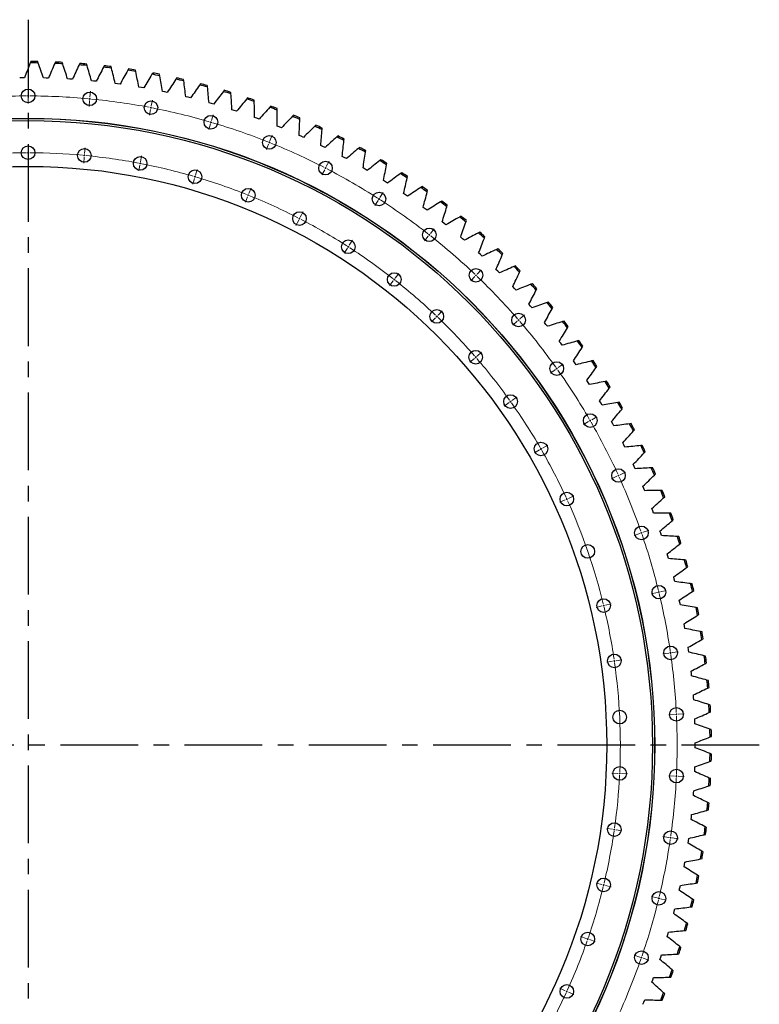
# Model space of a CAD drawing. Header units: millimetres. Extents: x -1667 to 19198, y 41631 to 57243.
# Tile 4 of 19: x 3574 to 5691, y 44721 to 47538. Entities that reach past the tile are written whole.
import ezdxf

# ---------------------------------------------------------------- set-up
doc = ezdxf.new("R2010")
doc.units = ezdxf.units.MM
doc.header["$LTSCALE"] = 100
doc.linetypes.add('CENTER', pattern=[10.16, 6.35, -1.27, 1.27, -1.27])

msp = doc.modelspace()

# ---------------------------------------------------------------- linework, layer by layer
at = {"linetype": 'CENTER', "ltscale": 0.35}
for p, q in [((3598.5, 47537.9), (3598.5, 43386.8)), ((5691.2, 45462.4), (1505.8, 45462.4))]:
    msp.add_line(p, q, dxfattribs=at)
at = {"color": 7, "linetype": 'Continuous', "lineweight": 25}
for p, q in [((3606.2, 47418.1), (3604.6, 47414.2)), ((3627.5, 47413.9), (3626, 47418)), ((3676.4, 47416.6), (3674.7, 47412.7)), ((3697.5, 47411.7), (3696.2, 47415.7)), ((3746.5, 47412.6), (3744.6, 47408.7)), ((3767.4, 47406.8), (3766.2, 47411)), ((3816.4, 47406), (3814.4, 47402.2)), ((3837.1, 47399.5), (3836.1, 47403.7)), ((3886, 47396.9), (3883.9, 47393.2)), ((3906.5, 47389.7), (3905.6, 47393.9)), ((3955.3, 47385.4), (3953, 47381.7)), ((3975.5, 47377.4), (3974.7, 47381.6)), ((3581.4, 47371.6), (3574.4, 47371.5)), ((3588.3, 47371.7), (3581.4, 47371.6)), ((3649.9, 47371), (3643, 47371.2)), ((3656.9, 47370.8), (3649.9, 47371)), ((3718.4, 47368), (3711.5, 47368.4)), ((3725.3, 47367.5), (3718.4, 47368)), ((3786.7, 47362.4), (3779.8, 47363.1)), ((3793.7, 47361.7), (3786.7, 47362.4)), ((3854.8, 47354.4), (3847.9, 47355.3)), ((3861.7, 47353.5), (3854.8, 47354.4)), ((4024.1, 47371.3), (4021.7, 47367.7)), ((4044, 47362.7), (4043.4, 47366.9)), ((4092.3, 47354.8), (4089.8, 47351.3)), ((4111.9, 47345.4), (4111.5, 47349.7)), ((3922.6, 47344), (3915.7, 47345.2)), ((3929.4, 47342.8), (3922.6, 47344)), ((3989.9, 47331.2), (3983.1, 47332.6)), ((3996.7, 47329.7), (3989.9, 47331.2)), ((4159.9, 47335.9), (4157.3, 47332.5)), ((4179.2, 47325.8), (4178.9, 47330.1)), ((4056.7, 47315.9), (4050, 47317.6)), ((4063.5, 47314.2), (4056.7, 47315.9)), ((4123, 47298.3), (4116.3, 47300.2)), ((4129.7, 47296.3), (4123, 47298.3)), ((4226.8, 47314.5), (4224.1, 47311.2)), ((4245.7, 47303.8), (4245.6, 47308)), ((4292.9, 47290.8), (4290, 47287.6)), ((4188.5, 47278.3), (4181.9, 47280.4)), ((4195.1, 47276.1), (4188.5, 47278.3)), ((4311.4, 47279.3), (4311.4, 47283.6)), ((4358.1, 47264.7), (4355.1, 47261.6)), ((4253.4, 47255.9), (4246.8, 47258.3)), ((4259.9, 47253.5), (4253.4, 47255.9)), ((4376.1, 47252.6), (4376.3, 47256.9)), ((4422.3, 47236.2), (4419.2, 47233.2)), ((4317.3, 47231.3), (4310.9, 47233.8)), ((4323.7, 47228.6), (4317.3, 47231.3)), ((4380.3, 47204.3), (4374, 47207.1)), ((4439.9, 47223.5), (4440.2, 47227.8)), ((4386.7, 47201.4), (4380.3, 47204.3)), ((4442.4, 47175.1), (4436.1, 47178.2)), ((4485.4, 47205.5), (4482.2, 47202.6)), ((4502.6, 47192.2), (4503.1, 47196.4)), ((4448.6, 47172), (4442.4, 47175.1)), ((4547.4, 47172.6), (4544.1, 47169.8)), ((4564.1, 47158.6), (4564.7, 47162.8)), ((4503.3, 47143.7), (4497.2, 47147)), ((4509.4, 47140.4), (4503.3, 47143.7)), ((4608.2, 47137.4), (4604.8, 47134.7)), ((4624.3, 47122.9), (4625.1, 47127.1)), ((4563.1, 47110.2), (4557.1, 47113.7)), ((4569.1, 47106.6), (4563.1, 47110.2)), ((4667.7, 47100.1), (4664.2, 47097.5)), ((4621.6, 47074.5), (4615.7, 47078.2)), ((4627.5, 47070.7), (4621.6, 47074.5)), ((4683.3, 47085), (4684.2, 47089.1)), ((4678.8, 47036.7), (4673.1, 47040.6)), ((4725.8, 47060.6), (4722.2, 47058.2)), ((4740.8, 47045), (4741.9, 47049.1)), ((4684.5, 47032.8), (4678.8, 47036.7)), ((4782.4, 47019.1), (4778.8, 47016.9)), ((4734.6, 46996.9), (4729, 47001)), ((4740.2, 46992.8), (4734.6, 46996.9)), ((4796.9, 47003), (4798.1, 47007)), ((4789, 46955.2), (4783.5, 46959.5)), ((4794.4, 46950.8), (4789, 46955.2)), ((4837.5, 46975.6), (4833.8, 46973.5)), ((4851.4, 46958.9), (4852.8, 46963)), ((4891.1, 46930.2), (4887.3, 46928.2)), ((4841.8, 46911.5), (4836.5, 46916)), ((4847.1, 46906.9), (4841.8, 46911.5)), ((4904.3, 46913), (4905.9, 46917)), ((4893, 46865.9), (4887.9, 46870.6)), ((4942.9, 46882.8), (4939.1, 46881)), ((4955.6, 46865.2), (4957.3, 46869.1)), ((4898.1, 46861.2), (4893, 46865.9)), ((4942.6, 46818.5), (4937.6, 46823.4)), ((4947.5, 46813.6), (4942.6, 46818.5)), ((4993, 46833.7), (4989.1, 46831.9)), ((5005.1, 46815.6), (5006.9, 46819.5)), ((4990.4, 46769.4), (4985.6, 46774.4)), ((4995.1, 46764.3), (4990.4, 46769.4)), ((5041.4, 46782.7), (5037.4, 46781.1)), ((5052.7, 46764.2), (5054.7, 46768)), ((5087.8, 46730.1), (5083.8, 46728.6)), ((5036.4, 46718.6), (5031.8, 46723.8)), ((5041, 46713.3), (5036.4, 46718.6)), ((5098.5, 46711.2), (5100.6, 46714.9)), ((5080.6, 46666.2), (5076.2, 46671.5)), ((5132.4, 46675.8), (5128.3, 46674.5)), ((5084.9, 46660.8), (5080.6, 46666.2)), ((5142.4, 46656.5), (5144.6, 46660.2)), ((5122.8, 46612.2), (5118.6, 46617.7)), ((5174.9, 46620), (5170.8, 46618.8)), ((5127, 46606.6), (5122.8, 46612.2)), ((5184.2, 46600.3), (5186.6, 46603.9)), ((5163.1, 46556.7), (5159.1, 46562.4)), ((5215.5, 46562.6), (5211.3, 46561.6)), ((5167.1, 46551), (5163.1, 46556.7)), ((5224.1, 46542.7), (5226.6, 46546.2)), ((5201.4, 46499.9), (5197.6, 46505.7)), ((5253.9, 46503.9), (5249.7, 46503)), ((5205.1, 46494), (5201.4, 46499.9)), ((5261.8, 46483.6), (5264.4, 46487)), ((5237.6, 46441.7), (5234, 46447.6)), ((5241.1, 46435.7), (5237.6, 46441.7)), ((5290.3, 46443.8), (5286, 46443.1)), ((5297.4, 46423.3), (5300.1, 46426.6)), ((5271.7, 46382.2), (5268.3, 46388.3)), ((5275, 46376.1), (5271.7, 46382.2)), ((5324.4, 46382.4), (5320.2, 46381.9)), ((5330.8, 46361.7), (5333.6, 46364.9)), ((5303.6, 46321.5), (5300.5, 46327.7)), ((5306.7, 46315.3), (5303.6, 46321.5)), ((5356.3, 46319.9), (5352, 46319.5)), ((5362, 46298.9), (5364.9, 46302)), ((5333.4, 46259.8), (5330.5, 46266.1)), ((5336.3, 46253.5), (5333.4, 46259.8)), ((5386, 46256.2), (5381.7, 46256)), ((5390.9, 46235.1), (5393.9, 46238.1)), ((5360.9, 46197), (5358.2, 46203.4)), ((5363.5, 46190.6), (5360.9, 46197)), ((5413.3, 46191.6), (5409, 46191.5)), ((5417.4, 46170.2), (5420.6, 46173.1)), ((5386.1, 46133.3), (5383.7, 46139.8)), ((5388.5, 46126.7), (5386.1, 46133.3)), ((5438.3, 46125.9), (5434, 46126)), ((5441.7, 46104.5), (5444.9, 46107.2)), ((5409.1, 46068.7), (5406.8, 46075.2)), ((5411.2, 46062.1), (5409.1, 46068.7)), ((5460.9, 46059.5), (5456.7, 46059.7)), ((5463.5, 46037.9), (5466.9, 46040.5)), ((5429.7, 46003.3), (5427.7, 46009.9)), ((5431.6, 45996.6), (5429.7, 46003.3)), ((5481.2, 45992.2), (5476.9, 45992.6)), ((5483, 45970.6), (5486.5, 45973.1)), ((5447.9, 45937.2), (5446.1, 45943.9)), ((5449.6, 45930.5), (5447.9, 45937.2)), ((5499, 45924.3), (5494.7, 45924.8)), ((5500, 45902.6), (5503.6, 45905)), ((5463.8, 45870.5), (5462.2, 45877.3)), ((5465.2, 45863.7), (5463.8, 45870.5)), ((5514.3, 45855.8), (5510.1, 45856.5)), ((5514.6, 45834.1), (5518.2, 45836.3)), ((5477.2, 45803.3), (5475.9, 45810.1)), ((5478.4, 45796.4), (5477.2, 45803.3)), ((5527.2, 45786.8), (5523, 45787.6)), ((5488.2, 45735.6), (5487.2, 45742.5)), ((5526.7, 45765.1), (5530.4, 45767.2)), ((5489.2, 45728.8), (5488.2, 45735.6)), ((5537.6, 45717.3), (5533.5, 45718.3)), ((5536.3, 45695.7), (5540.1, 45697.6)), ((5496.8, 45667.6), (5496, 45674.5)), ((5497.5, 45660.7), (5496.8, 45667.6)), ((5545.5, 45647.6), (5541.4, 45648.7)), ((5503, 45599.4), (5502.4, 45606.3)), ((5543.5, 45625.9), (5547.3, 45627.8)), ((5503.4, 45592.4), (5503, 45599.4)), ((5550.9, 45577.5), (5546.8, 45578.8)), ((5548.1, 45556), (5552, 45557.7)), ((5506.7, 45530.9), (5506.4, 45537.8)), ((5506.9, 45524), (5506.7, 45530.9)), ((5553.8, 45507.4), (5549.8, 45508.8)), ((5507.9, 45462.4), (5507.8, 45469.3)), ((5507.8, 45455.4), (5507.9, 45462.4)), ((5550.2, 45486), (5554.2, 45487.6)), ((5554.2, 45437.2), (5550.2, 45438.7)), ((5549.8, 45415.9), (5553.8, 45417.3)), ((5506.4, 45386.9), (5506.7, 45393.8)), ((5506.7, 45393.8), (5506.9, 45400.8)), ((5552, 45367), (5548.1, 45368.7)), ((5502.4, 45318.4), (5503, 45325.4)), ((5503, 45325.4), (5503.4, 45332.3)), ((5546.8, 45345.9), (5550.9, 45347.2)), ((5547.3, 45296.9), (5543.5, 45298.8)), ((5496.8, 45257.1), (5497.5, 45264)), ((5541.4, 45276), (5545.5, 45277.2)), ((5496, 45250.2), (5496.8, 45257.1)), ((5533.5, 45206.4), (5537.6, 45207.4)), ((5540.1, 45227.1), (5536.3, 45229.1)), ((5487.2, 45182.2), (5488.2, 45189.1)), ((5488.2, 45189.1), (5489.2, 45196)), ((5530.4, 45157.5), (5526.7, 45159.7)), ((5477.2, 45121.4), (5478.4, 45128.3)), ((5523, 45137.1), (5527.2, 45138)), ((5475.9, 45114.6), (5477.2, 45121.4)), ((5510.1, 45068.2), (5514.3, 45068.9)), ((5518.2, 45088.4), (5514.6, 45090.6)), ((5462.2, 45047.4), (5463.8, 45054.2)), ((5463.8, 45054.2), (5465.2, 45061)), ((5503.6, 45019.7), (5500, 45022.1)), ((5446.1, 44980.8), (5447.9, 44987.5)), ((5447.9, 44987.5), (5449.6, 44994.3)), ((5494.7, 44999.9), (5499, 45000.4)), ((5486.5, 44951.6), (5483, 44954.1)), ((5429.7, 44921.4), (5431.6, 44928.1)), ((5476.9, 44932.1), (5481.2, 44932.5)), ((5427.7, 44914.8), (5429.7, 44921.4)), ((5466.9, 44884.2), (5463.5, 44886.8)), ((5406.8, 44849.5), (5409.1, 44856.1)), ((5409.1, 44856.1), (5411.2, 44862.7)), ((5456.7, 44865), (5460.9, 44865.3)), ((5444.9, 44817.5), (5441.7, 44820.2)), ((5383.7, 44785), (5386.1, 44791.5)), ((5386.1, 44791.5), (5388.5, 44798)), ((5434, 44798.7), (5438.3, 44798.8)), ((5358.2, 44721.3), (5360.9, 44727.7)), ((5360.9, 44727.7), (5363.5, 44734.2)), ((5409, 44733.2), (5413.3, 44733.2)), ((5420.6, 44751.6), (5417.4, 44754.5))]:
    msp.add_line(p, q, dxfattribs=at)
at = {"color": 0, "linetype": 'Continuous', "lineweight": 18}
for p, q in [((3598.5, 47324.9), (3598.5, 47341.9)), ((3598.5, 47319.9), (3598.5, 47322.4)), ((3598.5, 47319.9), (3598.5, 47317.4)), ((3775.6, 47316.4), (3777.2, 47333.4)), ((3598.5, 47314.9), (3598.5, 47297.9)), ((3774.6, 47306.5), (3773, 47289.6)), ((3775.1, 47311.5), (3774.9, 47309)), ((3775.1, 47311.5), (3775.3, 47313.9)), ((3951, 47291.2), (3954.2, 47307.9)), ((3949.1, 47281.4), (3945.9, 47264.7)), ((3950.1, 47286.3), (3949.6, 47283.8)), ((3950.1, 47286.3), (3950.5, 47288.7)), ((4123.3, 47249.4), (4128, 47265.7)), ((4120.4, 47239.8), (4115.6, 47223.5)), ((4121.8, 47244.6), (4121.1, 47242.2)), ((4121.8, 47244.6), (4122.5, 47247)), ((4290.7, 47191.4), (4297.1, 47207.2)), ((3598.5, 47162.4), (3598.5, 47179.4)), ((4287, 47182.2), (4280.7, 47166.4)), ((4288.9, 47186.8), (4288, 47184.5)), ((4288.9, 47186.8), (4289.8, 47189.1)), ((3598.5, 47157.4), (3598.5, 47159.9)), ((3598.5, 47157.4), (3598.5, 47154.9)), ((3598.5, 47152.4), (3598.5, 47135.4)), ((3759.6, 47149.7), (3759.9, 47152.2)), ((3760.1, 47154.7), (3761.7, 47171.6)), ((3759.2, 47144.7), (3757.6, 47127.8)), ((3759.6, 47149.7), (3759.4, 47147.2)), ((3918.4, 47121.8), (3915.1, 47105.1)), ((3919.3, 47126.7), (3918.8, 47124.3)), ((3919.3, 47126.7), (3919.8, 47129.2)), ((3920.3, 47131.6), (3923.5, 47148.3)), ((4452, 47117.8), (4459.8, 47132.9)), ((4077.5, 47093.5), (4082.3, 47109.8)), ((4447.4, 47108.9), (4439.6, 47093.8)), ((4449.7, 47113.4), (4448.5, 47111.2)), ((4449.7, 47113.4), (4450.8, 47115.6)), ((4074.7, 47083.9), (4069.9, 47067.6)), ((4076.1, 47088.7), (4075.4, 47086.3)), ((4076.1, 47088.7), (4076.8, 47091.1)), ((4228.5, 47035.9), (4229.4, 47038.3)), ((4230.3, 47040.6), (4236.7, 47056.4)), ((4605.5, 47029.2), (4614.7, 47043.5)), ((4226.6, 47031.3), (4220.3, 47015.5)), ((4228.5, 47035.9), (4227.6, 47033.6)), ((4600.1, 47020.8), (4590.9, 47006.5)), ((4602.8, 47025), (4601.4, 47022.9)), ((4602.8, 47025), (4604.1, 47027.1)), ((4377.5, 46973.4), (4385.3, 46988.5)), ((4372.9, 46964.5), (4365.1, 46949.4)), ((4375.2, 46968.9), (4374.1, 46966.7)), ((4375.2, 46968.9), (4376.4, 46971.2)), ((4749.8, 46926.4), (4760.4, 46939.7)), ((4517.6, 46892.5), (4526.8, 46906.8)), ((4743.7, 46918.5), (4733.2, 46905.2)), ((4746.8, 46922.5), (4745.2, 46920.5)), ((4746.8, 46922.5), (4748.3, 46924.4)), ((4512.2, 46884.1), (4503, 46869.8)), ((4514.9, 46888.3), (4513.6, 46886.2)), ((4514.9, 46888.3), (4516.3, 46890.4)), ((4649.4, 46798.7), (4659.9, 46812)), ((4883.8, 46810.3), (4895.5, 46822.6)), ((4643.2, 46790.8), (4632.7, 46777.4)), ((4646.3, 46794.7), (4644.8, 46792.8)), ((4646.3, 46794.7), (4647.8, 46796.7)), ((4876.9, 46803.1), (4865.2, 46790.8)), ((4880.3, 46806.7), (4878.6, 46804.9)), ((4880.3, 46806.7), (4882.1, 46808.5)), ((4771.7, 46692.7), (4783.4, 46705)), ((4764.8, 46685.5), (4753, 46673.2)), ((4768.2, 46689.1), (4766.5, 46687.3)), ((4768.2, 46689.1), (4769.9, 46690.9)), ((4998.5, 46675.5), (4985.7, 46664.4)), ((5002.3, 46678.8), (5000.4, 46677.1)), ((5002.3, 46678.8), (5004.2, 46680.4)), ((5006.1, 46682), (5019, 46693.2)), ((4883.3, 46575.6), (4896.1, 46586.8)), ((4875.7, 46569.1), (4862.9, 46557.9)), ((4879.5, 46572.4), (4877.6, 46570.7)), ((4879.5, 46572.4), (4881.4, 46574)), ((5107.5, 46536.9), (5093.7, 46527.1)), ((5111.6, 46539.8), (5109.6, 46538.4)), ((5111.6, 46539.8), (5113.6, 46541.3)), ((5115.7, 46542.7), (5129.5, 46552.6)), ((4979.2, 46445.6), (4981.3, 46447)), ((4983.3, 46448.5), (4997.2, 46458.3)), ((4975.2, 46442.7), (4961.3, 46432.8)), ((4979.2, 46445.6), (4977.2, 46444.1)), ((5207.2, 46391.1), (5205, 46389.9)), ((5207.2, 46391.1), (5209.3, 46392.4)), ((5211.5, 46393.6), (5226.2, 46402.1)), ((5202.8, 46388.6), (5188.1, 46380.1)), ((5062.1, 46307.4), (5047.4, 46298.9)), ((5066.4, 46309.9), (5064.3, 46308.6)), ((5066.4, 46309.9), (5068.6, 46311.1)), ((5070.8, 46312.4), (5085.5, 46320.9)), ((5283.6, 46231.9), (5268.2, 46224.9)), ((5288.2, 46234), (5285.9, 46233)), ((5288.2, 46234), (5290.4, 46235)), ((5292.7, 46236.1), (5308.2, 46243.1)), ((5135.8, 46164.4), (5120.3, 46157.4)), ((5140.3, 46166.5), (5138.1, 46165.5)), ((5140.3, 46166.5), (5142.6, 46167.5)), ((5144.9, 46168.6), (5160.4, 46175.6)), ((5349.1, 46068.3), (5333.1, 46062.7)), ((5353.9, 46069.9), (5351.5, 46069.1)), ((5353.9, 46069.9), (5356.2, 46070.7)), ((5358.6, 46071.5), (5374.7, 46077.1)), ((5398.8, 45899.1), (5382.3, 45895.1)), ((5403.7, 45900.3), (5401.2, 45899.7)), ((5403.7, 45900.3), (5406.1, 45900.9)), ((5408.5, 45901.5), (5425, 45905.5)), ((5240.9, 45860.8), (5224.4, 45856.8)), ((5245.7, 45862), (5243.3, 45861.4)), ((5245.7, 45862), (5248.2, 45862.6)), ((5250.6, 45863.2), (5267.1, 45867.2)), ((5432.2, 45726), (5415.3, 45723.6)), ((5437.1, 45726.7), (5434.6, 45726.4)), ((5437.1, 45726.7), (5439.6, 45727.1)), ((5442.1, 45727.4), (5458.9, 45729.8)), ((5271.3, 45702.9), (5254.5, 45700.5)), ((5276.3, 45703.6), (5273.8, 45703.2)), ((5276.3, 45703.6), (5278.7, 45703.9)), ((5281.2, 45704.3), (5298, 45706.7)), ((5448.9, 45550.5), (5431.9, 45549.7)), ((5453.9, 45550.7), (5451.4, 45550.6)), ((5453.9, 45550.7), (5456.4, 45550.9)), ((5458.9, 45551), (5475.9, 45551.8)), ((5286.6, 45381.9), (5269.6, 45382.8)), ((5291.6, 45381.7), (5289.1, 45381.8)), ((5291.6, 45381.7), (5294.1, 45381.6)), ((5296.6, 45381.5), (5313.6, 45380.7)), ((5448.9, 45374.2), (5431.9, 45375)), ((5453.9, 45374), (5451.4, 45374.1)), ((5453.9, 45374), (5456.4, 45373.9)), ((5458.9, 45373.7), (5475.9, 45372.9)), ((5271.3, 45221.9), (5254.5, 45224.3)), ((5276.3, 45221.1), (5273.8, 45221.5)), ((5276.3, 45221.1), (5278.7, 45220.8)), ((5281.2, 45220.4), (5298, 45218)), ((5432.2, 45198.7), (5415.3, 45201.1)), ((5437.1, 45198), (5434.6, 45198.4)), ((5437.1, 45198), (5439.6, 45197.7)), ((5442.1, 45197.3), (5458.9, 45194.9)), ((5240.9, 45063.9), (5224.4, 45067.9)), ((5245.7, 45062.8), (5243.3, 45063.3)), ((5245.7, 45062.8), (5248.2, 45062.2)), ((5250.6, 45061.6), (5267.1, 45057.6)), ((5398.8, 45025.6), (5382.3, 45029.6)), ((5403.7, 45024.4), (5401.2, 45025)), ((5403.7, 45024.4), (5406.1, 45023.9)), ((5408.5, 45023.3), (5425, 45019.3)), ((5195.6, 44909.6), (5179.5, 44915.2)), ((5200.3, 44908), (5197.9, 44908.8)), ((5200.3, 44908), (5202.7, 44907.2)), ((5205, 44906.3), (5221.1, 44900.8)), ((5349.1, 44856.5), (5333.1, 44862)), ((5353.9, 44854.8), (5351.5, 44855.7)), ((5353.9, 44854.8), (5356.2, 44854)), ((5358.6, 44853.2), (5374.7, 44847.6)), ((5135.8, 44760.3), (5120.3, 44767.4)), ((5140.3, 44758.2), (5138.1, 44759.3)), ((5140.3, 44758.2), (5142.6, 44757.2)), ((5144.9, 44756.2), (5160.4, 44749.1))]:
    msp.add_line(p, q, dxfattribs=at)
at = {"color": 7, "linetype": 'Continuous', "lineweight": 25}
for centre, radius in [((3598.5, 47319.9), 19.5), ((3775.1, 47311.5), 19.5), ((3950.1, 47286.3), 19.5), ((4121.8, 47244.6), 19.5), ((3598.5, 45462.4), 1793.5), ((3598.5, 45462.4), 1793), ((3598.5, 45462.4), 1787), ((4288.9, 47186.8), 19.5), ((3598.5, 47157.4), 19.5), ((3759.6, 47149.7), 19.5), ((3919.3, 47126.7), 19.5), ((4449.7, 47113.4), 19.5), ((3598.5, 45462.4), 1656), ((4076.1, 47088.7), 19.5), ((4228.5, 47035.9), 19.5), ((4602.8, 47025), 19.5), ((4375.2, 46968.9), 19.5), ((4746.8, 46922.5), 19.5), ((4514.9, 46888.3), 19.5), ((4646.3, 46794.7), 19.5), ((4880.3, 46806.7), 19.5), ((4768.2, 46689.1), 19.5), ((5002.3, 46678.8), 19.5), ((4879.5, 46572.4), 19.5), ((5111.6, 46539.8), 19.5), ((4979.2, 46445.6), 19.5), ((5207.2, 46391.1), 19.5), ((5066.4, 46309.9), 19.5), ((5288.2, 46234), 19.5), ((5140.3, 46166.5), 19.5), ((5353.9, 46069.9), 19.5), ((5200.3, 46016.7), 19.5), ((5403.7, 45900.3), 19.5), ((5245.7, 45862), 19.5), ((5437.1, 45726.7), 19.5), ((5276.3, 45703.6), 19.5), ((5291.6, 45543), 19.5), ((5453.9, 45550.7), 19.5), ((5291.6, 45381.7), 19.5), ((5453.9, 45374), 19.5), ((5276.3, 45221.1), 19.5), ((5437.1, 45198), 19.5), ((5245.7, 45062.8), 19.5), ((5403.7, 45024.4), 19.5), ((5200.3, 44908), 19.5), ((5353.9, 44854.8), 19.5), ((5140.3, 44758.2), 19.5)]:
    msp.add_circle(centre, radius, dxfattribs=at)
for radius, start, end in [(1951.8, 89.1504, 89.821), (1955.8, 89.1951, 89.7763), (1951.8, 87.0933, 87.7639), (1955.8, 87.138, 87.7192), (1951.8, 85.0361, 85.7067), (1955.8, 85.0808, 85.662), (1955.8, 83.0237, 83.6049), (1951.8, 82.979, 83.6496), (1951.8, 80.9218, 81.5924), (1955.8, 80.9665, 81.5477), (1951.8, 78.8647, 79.5353), (1955.8, 78.9094, 79.4906), (1951.8, 76.8076, 77.4782), (1955.8, 76.8523, 77.4335), (1951.8, 74.7504, 75.421), (1955.8, 74.7951, 75.3763), (1951.8, 72.6933, 73.3639), (1955.8, 72.738, 73.3192), (1951.8, 70.6361, 71.3067), (1955.8, 70.6808, 71.262), (1955.8, 68.6237, 69.2049), (1951.8, 68.579, 69.2496), (1955.8, 66.5665, 67.1477), (1951.8, 66.5218, 67.1924), (1955.8, 64.5094, 65.0906), (1951.8, 64.4647, 65.1353), (1951.8, 62.4076, 63.0782), (1955.8, 62.4523, 63.0335), (1951.8, 60.3504, 61.021), (1955.8, 60.3951, 60.9763), (1951.8, 58.2933, 58.9639), (1955.8, 58.338, 58.9192), (1951.8, 56.2361, 56.9067), (1955.8, 56.2808, 56.862), (1951.8, 54.179, 54.8496), (1955.8, 54.2237, 54.8049), (1951.8, 52.1218, 52.7924), (1955.8, 52.1665, 52.7477), (1951.8, 50.0647, 50.7353), (1955.8, 50.1094, 50.6906), (1951.8, 48.0076, 48.6782), (1955.8, 48.0523, 48.6335), (1951.8, 45.9504, 46.621), (1955.8, 45.9951, 46.5763), (1951.8, 43.8933, 44.5639), (1955.8, 43.938, 44.5192), (1951.8, 41.8361, 42.5067), (1955.8, 41.8808, 42.462), (1951.8, 39.779, 40.4496), (1955.8, 39.8237, 40.4049), (1951.8, 37.7218, 38.3924), (1955.8, 37.7665, 38.3477), (1951.8, 35.6647, 36.3353), (1955.8, 35.7094, 36.2906), (1951.8, 33.6076, 34.2782), (1955.8, 33.6523, 34.2335), (1951.8, 31.5504, 32.221), (1955.8, 31.5951, 32.1763), (1951.8, 29.4933, 30.1639), (1955.8, 29.538, 30.1192), (1951.8, 27.4361, 28.1067), (1955.8, 27.4808, 28.062), (1951.8, 25.379, 26.0496), (1955.8, 25.4237, 26.0049), (1951.8, 23.3218, 23.9924), (1955.8, 23.3665, 23.9477), (1951.8, 21.2647, 21.9353), (1955.8, 21.3094, 21.8906), (1951.8, 19.2076, 19.8782), (1955.8, 19.2523, 19.8335), (1951.8, 17.1504, 17.821), (1955.8, 17.1951, 17.7763), (1951.8, 15.0933, 15.7639), (1955.8, 15.138, 15.7192), (1951.8, 13.0361, 13.7067), (1955.8, 13.0808, 13.662), (1951.8, 10.979, 11.6496), (1955.8, 11.0237, 11.6049), (1951.8, 8.9218, 9.5924), (1955.8, 8.9665, 9.5477), (1951.8, 6.8647, 7.5353), (1955.8, 6.9094, 7.4906), (1951.8, 4.8076, 5.4782), (1955.8, 4.8523, 5.4335), (1951.8, 2.7504, 3.421), (1955.8, 2.7951, 3.3763), (1951.8, 0.6933, 1.3639), (1955.8, 0.738, 1.3192), (1951.8, 358.6361, 359.3067), (1955.8, 358.6808, 359.262), (1951.8, 356.579, 357.2496), (1955.8, 356.6237, 357.2049), (1951.8, 354.5218, 355.1924), (1955.8, 354.5665, 355.1477), (1951.8, 352.4647, 353.1353), (1955.8, 352.5094, 353.0906), (1951.8, 350.4076, 351.0782), (1955.8, 350.4523, 351.0335), (1951.8, 348.3504, 349.021), (1955.8, 348.3951, 348.9763), (1951.8, 346.2933, 346.9639), (1955.8, 346.338, 346.9192), (1951.8, 344.2361, 344.9067), (1955.8, 344.2808, 344.862), (1951.8, 342.179, 342.8496), (1955.8, 342.2237, 342.8049), (1951.8, 340.1218, 340.7924), (1955.8, 340.1665, 340.7477), (1951.8, 338.0647, 338.7353), (1955.8, 338.1094, 338.6906)]:
    msp.add_arc((3598.5, 45462.4), radius, start, end, dxfattribs=at)
at = {"color": 0, "linetype": 'Continuous', "lineweight": 18}
for radius, start, end in [(1857.5, 90.1542, 95.3003), (1857.5, 90, 90.0771), (1857.5, 89.9229, 90), (1857.5, 84.6997, 89.8458), (1857.5, 84.5455, 84.6226), (1857.5, 84.4683, 84.5455), (1857.5, 79.2451, 84.3912), (1857.5, 79.0909, 79.168), (1857.5, 79.0138, 79.0909), (1857.5, 73.7906, 78.9367), (1857.5, 73.6364, 73.7135), (1857.5, 73.5592, 73.6364), (1857.5, 68.336, 73.4821), (1857.5, 68.1818, 68.2589), (1857.5, 68.1047, 68.1818), (1857.5, 62.8815, 68.0276), (1695, 90.169, 95.2855), (1695, 90, 90.0845), (1695, 89.9155, 90), (1695, 84.7145, 89.831), (1695, 84.5455, 84.63), (1695, 84.4609, 84.5455), (1695, 79.2599, 84.3764), (1695, 79.0909, 79.1754), (1695, 79.0064, 79.0909), (1695, 73.8054, 78.9219), (1857.5, 62.7273, 62.8044), (1857.5, 62.6502, 62.7273), (1857.5, 57.427, 62.573), (1695, 73.6364, 73.7209), (1695, 73.5519, 73.6364), (1695, 68.3508, 73.4673), (1695, 68.1818, 68.2663), (1695, 68.0973, 68.1818), (1695, 62.8963, 68.0128), (1857.5, 57.2727, 57.3498), (1857.5, 57.1956, 57.2727), (1857.5, 51.9724, 57.1185), (1695, 62.7273, 62.8118), (1695, 62.6428, 62.7273), (1695, 57.4417, 62.5583), (1857.5, 51.8182, 51.8953), (1857.5, 51.7411, 51.8182), (1857.5, 46.5179, 51.664), (1695, 57.2727, 57.3572), (1695, 57.1882, 57.2727), (1695, 51.9872, 57.1037), (1695, 51.8182, 51.9027), (1695, 51.7337, 51.8182), (1695, 46.5327, 51.6492), (1857.5, 46.3636, 46.4408), (1857.5, 46.2865, 46.3636), (1857.5, 41.0633, 46.2094), (1695, 46.3636, 46.4481), (1695, 46.2791, 46.3636), (1695, 41.0781, 46.1946), (1857.5, 40.9091, 40.9862), (1857.5, 40.832, 40.9091), (1857.5, 35.6088, 40.7549), (1695, 40.9091, 40.9936), (1695, 40.8246, 40.9091), (1695, 35.6236, 40.7401), (1857.5, 35.4545, 35.5317), (1857.5, 35.3774, 35.4545), (1857.5, 30.1542, 35.3003), (1695, 35.4545, 35.5391), (1695, 35.37, 35.4545), (1695, 30.169, 35.2855), (1857.5, 30, 30.0771), (1857.5, 29.9229, 30), (1857.5, 24.6997, 29.8458), (1695, 30, 30.0845), (1695, 29.9155, 30), (1695, 24.7145, 29.831), (1857.5, 24.5455, 24.6226), (1857.5, 24.4683, 24.5455), (1857.5, 19.2451, 24.3912), (1695, 24.5455, 24.63), (1695, 24.4609, 24.5455), (1695, 13.8054, 24.3764), (1857.5, 19.0909, 19.168), (1857.5, 19.0138, 19.0909), (1857.5, 13.7906, 18.9367), (1857.5, 13.6364, 13.7135), (1857.5, 13.5592, 13.6364), (1857.5, 8.336, 13.4821), (1695, 13.6364, 13.7209), (1695, 13.5519, 13.6364), (1695, 8.3508, 13.4673), (1857.5, 8.1818, 8.2589), (1857.5, 8.1047, 8.1818), (1857.5, 2.8815, 8.0276), (1695, 8.1818, 8.2663), (1695, 8.0973, 8.1818), (1695, 357.4417, 8.0128), (1857.5, 2.7273, 2.8044), (1857.5, 2.6502, 2.7273), (1857.5, 357.427, 2.573), (1695, 351.9872, 357.1037), (1695, 357.1882, 357.2727), (1695, 357.2727, 357.3572), (1857.5, 357.2727, 357.3498), (1857.5, 351.9724, 357.1185), (1857.5, 357.1956, 357.2727), (1695, 346.5327, 351.6492), (1695, 351.7337, 351.8182), (1695, 351.8182, 351.9027), (1857.5, 346.5179, 351.664), (1857.5, 351.7411, 351.8182), (1857.5, 351.8182, 351.8953), (1695, 341.0781, 346.1946), (1695, 346.2791, 346.3636), (1695, 346.3636, 346.4481), (1857.5, 341.0633, 346.2094), (1857.5, 346.2865, 346.3636), (1857.5, 346.3636, 346.4408), (1695, 335.6236, 340.7401), (1695, 340.8246, 340.9091), (1695, 340.9091, 340.9936), (1857.5, 335.6088, 340.7549), (1857.5, 340.832, 340.9091), (1857.5, 340.9091, 340.9862), (1695, 335.37, 335.4545), (1695, 335.4545, 335.5391), (1695, 330.169, 335.2855)]:
    msp.add_arc((3598.5, 45462.4), radius, start, end, dxfattribs=at)
at = {"color": 7, "linetype": 'Continuous', "lineweight": 25}
for points in [[(3604.6, 47414.2), (3599.2, 47400), (3593.7, 47385.8), (3588.3, 47371.7)], [(3643, 47371.2), (3637.8, 47385.4), (3632.7, 47399.7), (3627.5, 47413.9)], [(3674.7, 47412.7), (3668.7, 47398.7), (3662.8, 47384.8), (3656.9, 47370.8)], [(3711.5, 47368.4), (3706.8, 47382.8), (3702.2, 47397.2), (3697.5, 47411.7)], [(3744.6, 47408.7), (3738.2, 47395), (3731.8, 47381.2), (3725.3, 47367.5)], [(3779.8, 47363.1), (3775.7, 47377.7), (3771.6, 47392.2), (3767.4, 47406.8)], [(3814.4, 47402.2), (3807.5, 47388.7), (3800.5, 47375.2), (3793.7, 47361.7)], [(3847.9, 47355.3), (3844.3, 47370.1), (3840.7, 47384.8), (3837.1, 47399.5)], [(3883.9, 47393.2), (3876.5, 47380), (3869.1, 47366.7), (3861.7, 47353.5)], [(3915.7, 47345.2), (3912.7, 47360), (3909.6, 47374.9), (3906.5, 47389.7)], [(3953, 47381.7), (3945.1, 47368.7), (3937.3, 47355.8), (3929.4, 47342.8)], [(3983.1, 47332.6), (3980.6, 47347.5), (3978, 47362.5), (3975.5, 47377.4)], [(4021.7, 47367.7), (4013.3, 47355.1), (4005, 47342.4), (3996.7, 47329.7)], [(4050, 47317.6), (4048, 47332.6), (4046, 47347.6), (4044, 47362.7)], [(4089.8, 47351.3), (4081, 47339), (4072.2, 47326.6), (4063.5, 47314.2)], [(4116.3, 47300.2), (4114.8, 47315.2), (4113.4, 47330.3), (4111.9, 47345.4)], [(4157.3, 47332.5), (4148.1, 47320.4), (4138.9, 47308.4), (4129.7, 47296.3)], [(4181.9, 47280.4), (4181, 47295.5), (4180.1, 47310.7), (4179.2, 47325.8)], [(4224.1, 47311.2), (4214.4, 47299.5), (4204.8, 47287.8), (4195.1, 47276.1)], [(4246.8, 47258.3), (4246.5, 47273.4), (4246.1, 47288.6), (4245.7, 47303.8)], [(4290, 47287.6), (4280, 47276.2), (4269.9, 47264.9), (4259.9, 47253.5)], [(4310.9, 47233.8), (4311, 47249), (4311.2, 47264.2), (4311.4, 47279.3)], [(4355.1, 47261.6), (4344.6, 47250.6), (4334.2, 47239.6), (4323.7, 47228.6)], [(4374, 47207.1), (4374.7, 47222.3), (4375.4, 47237.4), (4376.1, 47252.6)], [(4419.2, 47233.2), (4408.3, 47222.6), (4397.5, 47212), (4386.7, 47201.4)], [(4436.1, 47178.2), (4437.4, 47193.3), (4438.6, 47208.4), (4439.9, 47223.5)], [(4482.2, 47202.6), (4471, 47192.4), (4459.8, 47182.2), (4448.6, 47172)], [(4497.2, 47147), (4499, 47162), (4500.8, 47177.1), (4502.6, 47192.2)], [(4544.1, 47169.8), (4532.5, 47160), (4521, 47150.2), (4509.4, 47140.4)], [(4557.1, 47113.7), (4559.4, 47128.6), (4561.8, 47143.6), (4564.1, 47158.6)], [(4604.8, 47134.7), (4592.9, 47125.4), (4581, 47116), (4569.1, 47106.6)], [(4615.7, 47078.2), (4618.6, 47093.1), (4621.5, 47108), (4624.3, 47122.9)], [(4664.2, 47097.5), (4651.9, 47088.6), (4639.7, 47079.7), (4627.5, 47070.7)], [(4673.1, 47040.6), (4676.5, 47055.4), (4679.9, 47070.2), (4683.3, 47085)], [(4722.2, 47058.2), (4709.6, 47049.8), (4697.1, 47041.3), (4684.5, 47032.8)], [(4729, 47001), (4733, 47015.7), (4736.9, 47030.3), (4740.8, 47045)], [(4778.8, 47016.9), (4765.9, 47008.9), (4753, 47000.8), (4740.2, 46992.8)], [(4783.5, 46959.5), (4788, 46973.9), (4792.5, 46988.4), (4796.9, 47003)], [(4833.8, 46973.5), (4820.7, 46966), (4807.5, 46958.4), (4794.4, 46950.8)], [(4836.5, 46916), (4841.5, 46930.3), (4846.5, 46944.6), (4851.4, 46958.9)], [(4887.3, 46928.2), (4873.9, 46921.1), (4860.4, 46914), (4847.1, 46906.9)], [(4887.9, 46870.6), (4893.4, 46884.7), (4898.9, 46898.8), (4904.3, 46913)], [(4939.1, 46881), (4925.4, 46874.4), (4911.7, 46867.8), (4898.1, 46861.2)], [(4937.6, 46823.4), (4943.6, 46837.3), (4949.6, 46851.2), (4955.6, 46865.2)], [(4989.1, 46831.9), (4975.2, 46825.9), (4961.3, 46819.7), (4947.5, 46813.6)], [(4985.6, 46774.4), (4992.1, 46788.1), (4998.6, 46801.9), (5005.1, 46815.6)], [(5037.4, 46781.1), (5023.3, 46775.6), (5009.2, 46769.9), (4995.1, 46764.3)], [(5031.8, 46723.8), (5038.8, 46737.3), (5045.8, 46750.7), (5052.7, 46764.2)], [(5083.8, 46728.6), (5069.5, 46723.6), (5055.2, 46718.5), (5041, 46713.3)], [(5076.2, 46671.5), (5083.6, 46684.7), (5091.1, 46698), (5098.5, 46711.2)], [(5128.3, 46674.5), (5113.8, 46670), (5099.4, 46665.4), (5084.9, 46660.8)], [(5118.6, 46617.7), (5126.6, 46630.6), (5134.5, 46643.6), (5142.4, 46656.5)], [(5170.8, 46618.8), (5156.2, 46614.8), (5141.6, 46610.7), (5127, 46606.6)], [(5159.1, 46562.4), (5167.5, 46575), (5175.9, 46587.7), (5184.2, 46600.3)], [(5211.3, 46561.6), (5196.6, 46558.1), (5181.8, 46554.6), (5167.1, 46551)], [(5197.6, 46505.7), (5206.4, 46518), (5215.3, 46530.3), (5224.1, 46542.7)], [(5249.7, 46503), (5234.9, 46500.1), (5220, 46497), (5205.1, 46494)], [(5234, 46447.6), (5243.3, 46459.6), (5252.6, 46471.6), (5261.8, 46483.6)], [(5286, 46443.1), (5271.1, 46440.6), (5256.1, 46438.2), (5241.1, 46435.7)], [(5268.3, 46388.3), (5278, 46399.9), (5287.7, 46411.6), (5297.4, 46423.3)], [(5320.2, 46381.9), (5305.1, 46380), (5290.1, 46378), (5275, 46376.1)], [(5300.5, 46327.7), (5310.6, 46339), (5320.7, 46350.3), (5330.8, 46361.7)], [(5352, 46319.5), (5336.9, 46318.1), (5321.8, 46316.7), (5306.7, 46315.3)], [(5330.5, 46266.1), (5341, 46277), (5351.5, 46287.9), (5362, 46298.9)], [(5381.7, 46256), (5366.5, 46255.2), (5351.4, 46254.3), (5336.3, 46253.5)], [(5358.2, 46203.4), (5369.1, 46213.9), (5380, 46224.5), (5390.9, 46235.1)], [(5409, 46191.5), (5393.9, 46191.2), (5378.7, 46190.9), (5363.5, 46190.6)], [(5383.7, 46139.8), (5394.9, 46149.9), (5406.2, 46160.1), (5417.4, 46170.2)], [(5434, 46126), (5418.9, 46126.3), (5403.7, 46126.5), (5388.5, 46126.7)], [(5406.8, 46075.2), (5418.4, 46085), (5430.1, 46094.7), (5441.7, 46104.5)], [(5456.7, 46059.7), (5441.5, 46060.5), (5426.4, 46061.3), (5411.2, 46062.1)], [(5427.7, 46009.9), (5439.6, 46019.2), (5451.6, 46028.6), (5463.5, 46037.9)], [(5476.9, 45992.6), (5461.8, 45994), (5446.7, 45995.3), (5431.6, 45996.6)], [(5446.1, 45943.9), (5458.4, 45952.8), (5470.7, 45961.7), (5483, 45970.6)], [(5494.7, 45924.8), (5479.7, 45926.7), (5464.6, 45928.6), (5449.6, 45930.5)], [(5462.2, 45877.3), (5474.8, 45885.7), (5487.4, 45894.2), (5500, 45902.6)], [(5510.1, 45856.5), (5495.1, 45858.9), (5480.2, 45861.3), (5465.2, 45863.7)], [(5475.9, 45810.1), (5488.8, 45818.1), (5501.7, 45826.1), (5514.6, 45834.1)], [(5523, 45787.6), (5508.2, 45790.6), (5493.3, 45793.5), (5478.4, 45796.4)], [(5487.2, 45742.5), (5500.4, 45750), (5513.5, 45757.5), (5526.7, 45765.1)], [(5533.5, 45718.3), (5518.7, 45721.8), (5503.9, 45725.3), (5489.2, 45728.8)], [(5496, 45674.5), (5509.5, 45681.5), (5522.9, 45688.6), (5536.3, 45695.7)], [(5541.4, 45648.7), (5526.8, 45652.7), (5512.2, 45656.7), (5497.5, 45660.7)], [(5502.4, 45606.3), (5516.1, 45612.8), (5529.8, 45619.4), (5543.5, 45625.9)], [(5546.8, 45578.8), (5532.4, 45583.4), (5517.9, 45587.9), (5503.4, 45592.4)], [(5506.4, 45537.8), (5520.3, 45543.9), (5534.2, 45549.9), (5548.1, 45556)], [(5549.8, 45508.8), (5535.5, 45513.9), (5521.2, 45518.9), (5506.9, 45524)], [(5507.8, 45469.3), (5522, 45474.8), (5536.1, 45480.4), (5550.2, 45486)], [(5550.2, 45438.7), (5536.1, 45444.3), (5522, 45449.9), (5507.8, 45455.4)], [(5506.9, 45400.8), (5521.2, 45405.8), (5535.5, 45410.8), (5549.8, 45415.9)], [(5548.1, 45368.7), (5534.2, 45374.8), (5520.3, 45380.8), (5506.4, 45386.9)], [(5503.4, 45332.3), (5517.9, 45336.8), (5532.4, 45341.3), (5546.8, 45345.9)], [(5543.5, 45298.8), (5529.8, 45305.4), (5516.1, 45311.9), (5502.4, 45318.4)], [(5497.5, 45264), (5512.2, 45268), (5526.8, 45272), (5541.4, 45276)], [(5536.3, 45229.1), (5522.9, 45236.1), (5509.5, 45243.2), (5496, 45250.2)], [(5526.7, 45159.7), (5513.5, 45167.2), (5500.4, 45174.7), (5487.2, 45182.2)], [(5489.2, 45196), (5503.9, 45199.4), (5518.7, 45202.9), (5533.5, 45206.4)], [(5478.4, 45128.3), (5493.3, 45131.2), (5508.2, 45134.1), (5523, 45137.1)], [(5514.6, 45090.6), (5501.7, 45098.7), (5488.8, 45106.6), (5475.9, 45114.6)], [(5465.2, 45061), (5480.2, 45063.4), (5495.1, 45065.8), (5510.1, 45068.2)], [(5500, 45022.1), (5487.4, 45030.6), (5474.8, 45039), (5462.2, 45047.4)], [(5449.6, 44994.3), (5464.6, 44996.1), (5479.7, 44998), (5494.7, 44999.9)], [(5483, 44954.1), (5470.7, 44963), (5458.4, 44971.9), (5446.1, 44980.8)], [(5431.6, 44928.1), (5446.7, 44929.4), (5461.8, 44930.8), (5476.9, 44932.1)], [(5463.5, 44886.8), (5451.6, 44896.2), (5439.6, 44905.5), (5427.7, 44914.8)], [(5441.7, 44820.2), (5430.1, 44830), (5418.4, 44839.8), (5406.8, 44849.5)], [(5411.2, 44862.7), (5426.4, 44863.4), (5441.5, 44864.2), (5456.7, 44865)], [(5417.4, 44754.5), (5406.2, 44764.7), (5394.9, 44774.8), (5383.7, 44785)], [(5388.5, 44798), (5403.7, 44798.2), (5418.9, 44798.4), (5434, 44798.7)], [(5363.5, 44734.2), (5378.7, 44733.8), (5393.9, 44733.5), (5409, 44733.2)]]:
    msp.add_open_spline(points, degree=3, dxfattribs=at)

doc.saveas('drawing.dxf')
